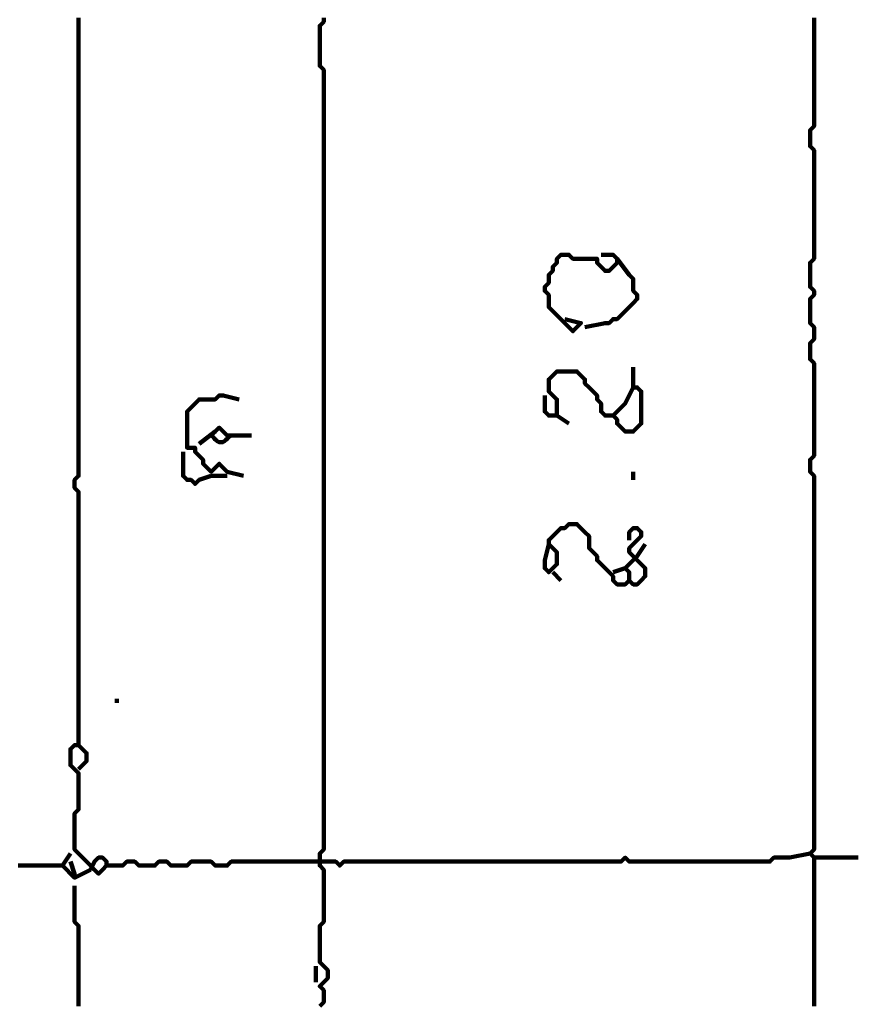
# Model space of a CAD drawing. Header units: metres. Extents: x 1704 to 4131, y 3282 to 4241.
# Tile 34 of 78: x 2251.1 to 2253.03, y 4215.52 to 4217.78. Entities that reach past the tile are written whole.
import ezdxf

# ---------------------------------------------------------------- set-up
doc = ezdxf.new("R2010")
doc.units = ezdxf.units.M
doc.layers.add('P', color=250, linetype='Continuous', lineweight=100)

msp = doc.modelspace()

# ---------------------------------------------------------------- linework, layer by layer
at = {"layer": 'P', "color": 0, "linetype": 'Continuous'}
for points in [[(2251.2395, 4217.7876), (2251.2395, 4217.7784), (2251.2395, 4217.7692), (2251.2395, 4217.76), (2251.2395, 4217.7507), (2251.2395, 4217.7415), (2251.2395, 4217.7323), (2251.2395, 4217.723), (2251.2395, 4217.7138), (2251.2395, 4217.7046), (2251.2395, 4217.6953), (2251.2395, 4217.6861), (2251.2395, 4217.6769), (2251.2395, 4217.6676), (2251.2395, 4217.6584), (2251.2395, 4217.6492), (2251.2395, 4217.64), (2251.2395, 4217.6307), (2251.2395, 4217.6215), (2251.2395, 4217.6123), (2251.2395, 4217.603), (2251.2395, 4217.5938), (2251.2395, 4217.5846), (2251.2395, 4217.5753), (2251.2395, 4217.5661), (2251.2395, 4217.5569), (2251.2395, 4217.5476), (2251.2395, 4217.5384), (2251.2395, 4217.5292), (2251.2395, 4217.52), (2251.2395, 4217.5107), (2251.2395, 4217.5015), (2251.2395, 4217.4923), (2251.2395, 4217.483), (2251.2395, 4217.4738), (2251.2395, 4217.4646), (2251.2395, 4217.4553), (2251.2395, 4217.4461), (2251.2395, 4217.4369), (2251.2395, 4217.4276), (2251.2395, 4217.4184), (2251.2395, 4217.4092), (2251.2395, 4217.4), (2251.2395, 4217.3907), (2251.2395, 4217.3815), (2251.2395, 4217.3723), (2251.2395, 4217.363), (2251.2395, 4217.3538), (2251.2395, 4217.3446), (2251.2395, 4217.3353), (2251.2395, 4217.3261), (2251.2395, 4217.3169), (2251.2395, 4217.3076), (2251.2395, 4217.2984), (2251.2395, 4217.2892), (2251.2395, 4217.28), (2251.2395, 4217.2707), (2251.2395, 4217.2615), (2251.2395, 4217.2523), (2251.2395, 4217.243), (2251.2395, 4217.2338), (2251.2395, 4217.2246), (2251.2395, 4217.2153), (2251.2395, 4217.2061), (2251.2395, 4217.1969), (2251.2395, 4217.1876), (2251.2395, 4217.1784), (2251.2395, 4217.1692), (2251.2395, 4217.16), (2251.2395, 4217.1507), (2251.2395, 4217.1415), (2251.2395, 4217.1323), (2251.2395, 4217.123), (2251.2395, 4217.1138), (2251.2395, 4217.1046), (2251.2395, 4217.0953), (2251.2395, 4217.0861), (2251.2395, 4217.0769), (2251.2395, 4217.0676), (2251.2395, 4217.0584), (2251.2395, 4217.0492), (2251.2395, 4217.04), (2251.2395, 4217.0307), (2251.2395, 4217.0215), (2251.2395, 4217.0123), (2251.2395, 4217.003), (2251.2395, 4216.9938), (2251.2395, 4216.9846), (2251.2395, 4216.9753), (2251.2395, 4216.9661), (2251.2395, 4216.9569), (2251.2395, 4216.9476), (2251.2395, 4216.9384), (2251.2395, 4216.9292), (2251.2395, 4216.92), (2251.2395, 4216.9107), (2251.2395, 4216.9015), (2251.2395, 4216.8923), (2251.2395, 4216.883), (2251.2395, 4216.8738), (2251.2395, 4216.8646), (2251.2395, 4216.8553), (2251.2395, 4216.8461), (2251.2395, 4216.8369), (2251.2395, 4216.8276), (2251.2395, 4216.8184), (2251.2395, 4216.8092), (2251.2395, 4216.8), (2251.2395, 4216.7907), (2251.2395, 4216.7815), (2251.2395, 4216.7723), (2251.2395, 4216.763), (2251.2395, 4216.7538), (2251.2395, 4216.7446), (2251.2395, 4216.7353), (2251.2303, 4216.7261), (2251.2303, 4216.7169), (2251.2303, 4216.7076), (2251.2395, 4216.6984), (2251.2395, 4216.6892), (2251.2395, 4216.68), (2251.2395, 4216.6707), (2251.2395, 4216.6615), (2251.2395, 4216.6523), (2251.2395, 4216.643), (2251.2395, 4216.6338), (2251.2395, 4216.6246), (2251.2395, 4216.6153), (2251.2395, 4216.6061), (2251.2395, 4216.5969), (2251.2395, 4216.5876), (2251.2395, 4216.5784), (2251.2395, 4216.5692), (2251.2395, 4216.56), (2251.2395, 4216.5507), (2251.2395, 4216.5415), (2251.2395, 4216.5323), (2251.2395, 4216.523), (2251.2395, 4216.5138), (2251.2395, 4216.5046), (2251.2395, 4216.4953), (2251.2395, 4216.4861), (2251.2395, 4216.4769), (2251.2395, 4216.4676), (2251.2395, 4216.4584), (2251.2395, 4216.4492), (2251.2395, 4216.44), (2251.2395, 4216.4307), (2251.2395, 4216.4215), (2251.2395, 4216.4123), (2251.2395, 4216.403), (2251.2395, 4216.3938), (2251.2395, 4216.3846), (2251.2395, 4216.3753), (2251.2395, 4216.3661), (2251.2395, 4216.3569), (2251.2395, 4216.3476), (2251.2395, 4216.3384), (2251.2395, 4216.3292), (2251.2395, 4216.32), (2251.2395, 4216.3107), (2251.2395, 4216.3015), (2251.2395, 4216.2923), (2251.2395, 4216.283), (2251.2395, 4216.2738), (2251.2395, 4216.2646), (2251.2395, 4216.2553), (2251.2395, 4216.2461), (2251.2395, 4216.2369), (2251.2395, 4216.2276), (2251.2395, 4216.2184), (2251.2395, 4216.2092), (2251.2395, 4216.2), (2251.2395, 4216.1907), (2251.2395, 4216.1815), (2251.2395, 4216.1723), (2251.2395, 4216.163), (2251.2395, 4216.1538), (2251.2395, 4216.1446), (2251.2395, 4216.1353), (2251.2395, 4216.1261), (2251.2395, 4216.1169), (2251.2303, 4216.1169), (2251.221, 4216.1076), (2251.221, 4216.0984), (2251.221, 4216.0892), (2251.221, 4216.08), (2251.221, 4216.0707), (2251.2303, 4216.0615), (2251.2395, 4216.0523), (2251.2395, 4216.043), (2251.2395, 4216.0338), (2251.2395, 4216.0246), (2251.2395, 4216.0153), (2251.2395, 4216.0061), (2251.2395, 4215.9969), (2251.2395, 4215.9876), (2251.2395, 4215.9784), (2251.2395, 4215.9692), (2251.2303, 4215.96), (2251.2303, 4215.9507), (2251.2303, 4215.9415), (2251.2303, 4215.9323), (2251.2303, 4215.923), (2251.2303, 4215.9138), (2251.2303, 4215.9046), (2251.2303, 4215.8953), (2251.2303, 4215.8861), (2251.2303, 4215.8769), (2251.2395, 4215.8676), (2251.2487, 4215.8584), (2251.258, 4215.8492), (2251.2672, 4215.84), (2251.2764, 4215.8307), (2251.2856, 4215.8215), (2251.2949, 4215.8307), (2251.3041, 4215.84), (2251.3041, 4215.8492), (2251.2949, 4215.8584), (2251.2856, 4215.8584), (2251.2764, 4215.8492), (2251.2672, 4215.8307)], [(2251.8026, 4217.7876), (2251.8026, 4217.7784), (2251.7933, 4217.7692), (2251.7933, 4217.76), (2251.7933, 4217.7507), (2251.7933, 4217.7415), (2251.7933, 4217.7323), (2251.7933, 4217.723), (2251.7933, 4217.7138), (2251.7933, 4217.7046), (2251.7933, 4217.6953), (2251.7933, 4217.6861), (2251.7933, 4217.6769), (2251.8026, 4217.6676), (2251.8026, 4217.6584), (2251.8026, 4217.6492), (2251.8026, 4217.64), (2251.8026, 4217.6307), (2251.8026, 4217.6215), (2251.8026, 4217.6123), (2251.8026, 4217.603), (2251.8026, 4217.5938), (2251.8026, 4217.5846), (2251.8026, 4217.5753), (2251.8026, 4217.5661), (2251.8026, 4217.5569), (2251.8026, 4217.5476), (2251.8026, 4217.5384), (2251.8026, 4217.5292), (2251.8026, 4217.52), (2251.8026, 4217.5107), (2251.8026, 4217.5015), (2251.8026, 4217.4923), (2251.8026, 4217.483), (2251.8026, 4217.4738), (2251.8026, 4217.4646), (2251.8026, 4217.4553), (2251.8026, 4217.4461), (2251.8026, 4217.4369), (2251.8026, 4217.4276), (2251.8026, 4217.4184), (2251.8026, 4217.4092), (2251.8026, 4217.4), (2251.8026, 4217.3907), (2251.8026, 4217.3815), (2251.8026, 4217.3723), (2251.8026, 4217.363), (2251.8026, 4217.3538), (2251.8026, 4217.3446), (2251.8026, 4217.3353), (2251.8026, 4217.3261), (2251.8026, 4217.3169), (2251.8026, 4217.3076), (2251.8026, 4217.2984), (2251.8026, 4217.2892), (2251.8026, 4217.28), (2251.8026, 4217.2707), (2251.8026, 4217.2615), (2251.8026, 4217.2523), (2251.8026, 4217.243), (2251.8026, 4217.2338), (2251.8026, 4217.2246), (2251.8026, 4217.2153), (2251.8026, 4217.2061), (2251.8026, 4217.1969), (2251.8026, 4217.1876), (2251.8026, 4217.1784), (2251.8026, 4217.1692), (2251.8026, 4217.16), (2251.8026, 4217.1507), (2251.8026, 4217.1415), (2251.8026, 4217.1323), (2251.8026, 4217.123), (2251.8026, 4217.1138), (2251.8026, 4217.1046), (2251.8026, 4217.0953), (2251.8026, 4217.0861), (2251.8026, 4217.0769), (2251.8026, 4217.0676), (2251.8026, 4217.0584), (2251.8026, 4217.0492), (2251.8026, 4217.04), (2251.8026, 4217.0307), (2251.8026, 4217.0215), (2251.8026, 4217.0123), (2251.8026, 4217.003), (2251.8026, 4216.9938), (2251.8026, 4216.9846), (2251.8026, 4216.9753), (2251.8026, 4216.9661), (2251.8026, 4216.9569), (2251.8026, 4216.9476), (2251.8026, 4216.9384), (2251.8026, 4216.9292), (2251.8026, 4216.92), (2251.8026, 4216.9107), (2251.8026, 4216.9015), (2251.8026, 4216.8923), (2251.8026, 4216.883), (2251.8026, 4216.8738), (2251.8026, 4216.8646), (2251.8026, 4216.8553), (2251.8026, 4216.8461), (2251.8026, 4216.8369), (2251.8026, 4216.8276), (2251.8026, 4216.8184), (2251.8026, 4216.8092), (2251.8026, 4216.8), (2251.8026, 4216.7907), (2251.8026, 4216.7815), (2251.8026, 4216.7723), (2251.8026, 4216.763), (2251.8026, 4216.7538), (2251.8026, 4216.7446), (2251.8026, 4216.7353), (2251.8026, 4216.7261), (2251.8026, 4216.7169), (2251.8026, 4216.7076), (2251.8026, 4216.6984), (2251.8026, 4216.6892), (2251.8026, 4216.68), (2251.8026, 4216.6707), (2251.8026, 4216.6615), (2251.8026, 4216.6523), (2251.8026, 4216.643), (2251.8026, 4216.6338), (2251.8026, 4216.6246), (2251.8026, 4216.6153), (2251.8026, 4216.6061), (2251.8026, 4216.5969), (2251.8026, 4216.5876), (2251.8026, 4216.5784), (2251.8026, 4216.5692), (2251.8026, 4216.56), (2251.8026, 4216.5507), (2251.8026, 4216.5415), (2251.8026, 4216.5323), (2251.8026, 4216.523), (2251.8026, 4216.5138), (2251.8026, 4216.5046), (2251.8026, 4216.4953), (2251.8026, 4216.4861), (2251.8026, 4216.4769), (2251.8026, 4216.4676), (2251.8026, 4216.4584), (2251.8026, 4216.4492), (2251.8026, 4216.44), (2251.8026, 4216.4307), (2251.8026, 4216.4215), (2251.8026, 4216.4123), (2251.8026, 4216.403), (2251.8026, 4216.3938), (2251.8026, 4216.3846), (2251.8026, 4216.3753), (2251.8026, 4216.3661), (2251.8026, 4216.3569), (2251.8026, 4216.3476), (2251.8026, 4216.3384), (2251.8026, 4216.3292), (2251.8026, 4216.32), (2251.8026, 4216.3107), (2251.8026, 4216.3015), (2251.8026, 4216.2923), (2251.8026, 4216.283), (2251.8026, 4216.2738), (2251.8026, 4216.2646), (2251.8026, 4216.2553), (2251.8026, 4216.2461), (2251.8026, 4216.2369), (2251.8026, 4216.2276), (2251.8026, 4216.2184), (2251.8026, 4216.2092), (2251.8026, 4216.2), (2251.8026, 4216.1907), (2251.8026, 4216.1815), (2251.8026, 4216.1723), (2251.8026, 4216.163), (2251.8026, 4216.1538), (2251.8026, 4216.1446), (2251.8026, 4216.1353), (2251.8026, 4216.1261), (2251.8026, 4216.1169), (2251.8026, 4216.1076), (2251.8026, 4216.0984), (2251.8026, 4216.0892), (2251.8026, 4216.08), (2251.8026, 4216.0707), (2251.8026, 4216.0615), (2251.8026, 4216.0523), (2251.8026, 4216.043), (2251.8026, 4216.0338), (2251.8026, 4216.0246), (2251.8026, 4216.0153), (2251.8026, 4216.0061), (2251.8026, 4215.9969), (2251.8026, 4215.9876), (2251.8026, 4215.9784), (2251.8026, 4215.9692), (2251.8026, 4215.96), (2251.8026, 4215.9507), (2251.8026, 4215.9415), (2251.8026, 4215.9323), (2251.8026, 4215.923), (2251.8026, 4215.9138), (2251.8026, 4215.9046), (2251.8026, 4215.8953), (2251.8026, 4215.8861), (2251.8026, 4215.8769), (2251.7933, 4215.8676), (2251.7933, 4215.8584), (2251.7933, 4215.8492), (2251.7933, 4215.84), (2251.8026, 4215.8307), (2251.8026, 4215.8215), (2251.8026, 4215.8123), (2251.8026, 4215.803), (2251.8026, 4215.7938), (2251.8026, 4215.7846), (2251.8026, 4215.7753), (2251.8026, 4215.7661), (2251.8026, 4215.7569), (2251.8026, 4215.7476), (2251.8026, 4215.7384), (2251.8026, 4215.7292), (2251.8026, 4215.72), (2251.8026, 4215.7107), (2251.7933, 4215.7015), (2251.7933, 4215.6923), (2251.7933, 4215.683), (2251.7933, 4215.6738), (2251.7933, 4215.6646), (2251.7933, 4215.6553), (2251.7933, 4215.6461), (2251.7933, 4215.6369), (2251.7933, 4215.6276), (2251.7933, 4215.6184), (2251.8026, 4215.6092), (2251.8118, 4215.6), (2251.8118, 4215.5907), (2251.8118, 4215.5815), (2251.8026, 4215.5723), (2251.7933, 4215.563), (2251.8026, 4215.5538), (2251.8026, 4215.5446), (2251.8026, 4215.5353), (2251.8026, 4215.5261), (2251.7933, 4215.5169)], [(2252.9287, 4217.7876), (2252.9287, 4217.7784), (2252.9287, 4217.7692), (2252.9287, 4217.76), (2252.9287, 4217.7507), (2252.9287, 4217.7415), (2252.9287, 4217.7323), (2252.9287, 4217.723), (2252.9287, 4217.7138), (2252.9287, 4217.7046), (2252.9287, 4217.6953), (2252.9287, 4217.6861), (2252.9287, 4217.6769), (2252.9287, 4217.6676), (2252.9287, 4217.6584), (2252.9287, 4217.6492), (2252.9287, 4217.64), (2252.9287, 4217.6307), (2252.9287, 4217.6215), (2252.9287, 4217.6123), (2252.9287, 4217.603), (2252.9287, 4217.5938), (2252.9287, 4217.5846), (2252.9287, 4217.5753), (2252.9287, 4217.5661), (2252.9287, 4217.5569), (2252.9287, 4217.5476), (2252.9287, 4217.5384), (2252.9195, 4217.5292), (2252.9195, 4217.52), (2252.9195, 4217.5107), (2252.9195, 4217.5015), (2252.9195, 4217.4923), (2252.9287, 4217.483), (2252.9287, 4217.4738), (2252.9287, 4217.4646), (2252.9287, 4217.4553), (2252.9287, 4217.4461), (2252.9287, 4217.4369), (2252.9287, 4217.4276), (2252.9287, 4217.4184), (2252.9287, 4217.4092), (2252.9287, 4217.4), (2252.9287, 4217.3907), (2252.9287, 4217.3815), (2252.9287, 4217.3723), (2252.9287, 4217.363), (2252.9287, 4217.3538), (2252.9287, 4217.3446), (2252.9287, 4217.3353), (2252.9287, 4217.3261), (2252.9287, 4217.3169), (2252.9287, 4217.3076), (2252.9287, 4217.2984), (2252.9287, 4217.2892), (2252.9287, 4217.28), (2252.9287, 4217.2707), (2252.9287, 4217.2615), (2252.9287, 4217.2523), (2252.9287, 4217.243), (2252.9287, 4217.2338), (2252.9195, 4217.2246), (2252.9195, 4217.2153), (2252.9195, 4217.2061), (2252.9195, 4217.1969), (2252.9195, 4217.1876), (2252.9195, 4217.1784), (2252.9195, 4217.1692), (2252.9287, 4217.16), (2252.9287, 4217.1507), (2252.9195, 4217.1415), (2252.9195, 4217.1323), (2252.9195, 4217.123), (2252.9195, 4217.1138), (2252.9195, 4217.1046), (2252.9195, 4217.0953), (2252.9195, 4217.0861), (2252.9287, 4217.0769), (2252.9287, 4217.0676), (2252.9287, 4217.0584), (2252.9287, 4217.0492), (2252.9195, 4217.04), (2252.9195, 4217.0307), (2252.9195, 4217.0215), (2252.9195, 4217.0123), (2252.9195, 4217.003), (2252.9287, 4216.9938), (2252.9287, 4216.9846), (2252.9287, 4216.9753), (2252.9287, 4216.9661), (2252.9287, 4216.9569), (2252.9287, 4216.9476), (2252.9287, 4216.9384), (2252.9287, 4216.9292), (2252.9287, 4216.92), (2252.9287, 4216.9107), (2252.9287, 4216.9015), (2252.9287, 4216.8923), (2252.9287, 4216.883), (2252.9287, 4216.8738), (2252.9287, 4216.8646), (2252.9287, 4216.8553), (2252.9287, 4216.8461), (2252.9287, 4216.8369), (2252.9287, 4216.8276), (2252.9287, 4216.8184), (2252.9287, 4216.8092), (2252.9287, 4216.8), (2252.9287, 4216.7907), (2252.9287, 4216.7815), (2252.9195, 4216.7723), (2252.9195, 4216.763), (2252.9195, 4216.7538), (2252.9195, 4216.7446), (2252.9287, 4216.7353), (2252.9287, 4216.7261), (2252.9287, 4216.7169), (2252.9287, 4216.7076), (2252.9287, 4216.6984), (2252.9287, 4216.6892), (2252.9287, 4216.68), (2252.9287, 4216.6707), (2252.9287, 4216.6615), (2252.9287, 4216.6523), (2252.9287, 4216.643), (2252.9287, 4216.6338), (2252.9287, 4216.6246), (2252.9287, 4216.6153), (2252.9287, 4216.6061), (2252.9287, 4216.5969), (2252.9287, 4216.5876), (2252.9287, 4216.5784), (2252.9287, 4216.5692), (2252.9287, 4216.56), (2252.9287, 4216.5507), (2252.9287, 4216.5415), (2252.9287, 4216.5323), (2252.9287, 4216.523), (2252.9287, 4216.5138), (2252.9287, 4216.5046), (2252.9287, 4216.4953), (2252.9287, 4216.4861), (2252.9287, 4216.4769), (2252.9287, 4216.4676), (2252.9287, 4216.4584), (2252.9287, 4216.4492), (2252.9287, 4216.44), (2252.9287, 4216.4307), (2252.9287, 4216.4215), (2252.9287, 4216.4123), (2252.9287, 4216.403), (2252.9287, 4216.3938), (2252.9287, 4216.3846), (2252.9287, 4216.3753), (2252.9287, 4216.3661), (2252.9287, 4216.3569), (2252.9287, 4216.3476), (2252.9287, 4216.3384), (2252.9287, 4216.3292), (2252.9287, 4216.32), (2252.9287, 4216.3107), (2252.9287, 4216.3015), (2252.9287, 4216.2923), (2252.9287, 4216.283), (2252.9287, 4216.2738), (2252.9287, 4216.2646), (2252.9287, 4216.2553), (2252.9287, 4216.2461), (2252.9287, 4216.2369), (2252.9287, 4216.2276), (2252.9287, 4216.2184), (2252.9287, 4216.2092), (2252.9287, 4216.2), (2252.9287, 4216.1907), (2252.9287, 4216.1815), (2252.9287, 4216.1723), (2252.9287, 4216.163), (2252.9287, 4216.1538), (2252.9287, 4216.1446), (2252.9287, 4216.1353), (2252.9287, 4216.1261), (2252.9287, 4216.1169), (2252.9287, 4216.1076), (2252.9287, 4216.0984), (2252.9287, 4216.0892), (2252.9287, 4216.08), (2252.9287, 4216.0707), (2252.9287, 4216.0615), (2252.9287, 4216.0523), (2252.9287, 4216.043), (2252.9287, 4216.0338), (2252.9287, 4216.0246), (2252.9287, 4216.0153), (2252.9287, 4216.0061), (2252.9287, 4215.9969), (2252.9287, 4215.9876), (2252.9287, 4215.9784), (2252.9287, 4215.9692), (2252.9287, 4215.96), (2252.9287, 4215.9507), (2252.9287, 4215.9415), (2252.9287, 4215.9323), (2252.9287, 4215.923), (2252.9287, 4215.9138), (2252.9287, 4215.9046), (2252.9287, 4215.8953), (2252.9287, 4215.8861), (2252.9287, 4215.8769), (2252.9195, 4215.8676), (2252.9287, 4215.8584), (2252.938, 4215.8584), (2252.9472, 4215.8584), (2252.9564, 4215.8584), (2252.9656, 4215.8584), (2252.9749, 4215.8584), (2252.9841, 4215.8584), (2252.9933, 4215.8584), (2253.0026, 4215.8584), (2253.0118, 4215.8584), (2253.021, 4215.8584), (2253.0303, 4215.8584)], [(2252.3564, 4217.0953), (2252.3933, 4217.0861), (2252.3841, 4217.0769), (2252.3749, 4217.0676), (2252.3656, 4217.0769), (2252.3564, 4217.0861), (2252.3472, 4217.0953), (2252.338, 4217.1046), (2252.3287, 4217.1138), (2252.3195, 4217.123), (2252.3195, 4217.1323), (2252.3195, 4217.1415), (2252.3195, 4217.1507), (2252.3103, 4217.16), (2252.3103, 4217.1692), (2252.3195, 4217.1784), (2252.3195, 4217.1876), (2252.3195, 4217.1969), (2252.3287, 4217.2061), (2252.3287, 4217.2153), (2252.338, 4217.2246), (2252.338, 4217.2338), (2252.3472, 4217.243), (2252.3564, 4217.243), (2252.3656, 4217.243), (2252.3749, 4217.2338), (2252.3841, 4217.2338), (2252.3933, 4217.2338), (2252.4026, 4217.2338), (2252.4118, 4217.2338), (2252.421, 4217.2338), (2252.4303, 4217.2338), (2252.4303, 4217.2246), (2252.4395, 4217.2153), (2252.4487, 4217.2061), (2252.458, 4217.2061), (2252.4672, 4217.2153), (2252.4764, 4217.2246), (2252.4764, 4217.2338), (2252.4672, 4217.243), (2252.4395, 4217.243)], [(2252.4764, 4217.2338), (2252.5041, 4217.1969), (2252.5133, 4217.1876), (2252.5133, 4217.1784), (2252.5133, 4217.1692), (2252.5133, 4217.16), (2252.5226, 4217.1507), (2252.5226, 4217.1415), (2252.5133, 4217.1323), (2252.5041, 4217.123), (2252.4949, 4217.1138), (2252.4856, 4217.1046), (2252.4764, 4217.0953), (2252.4672, 4217.0953), (2252.458, 4217.0861), (2252.4487, 4217.0861), (2252.4026, 4217.0769)], [(2252.5133, 4216.9846), (2252.5133, 4216.9476), (2252.5133, 4216.9384), (2252.5226, 4216.9384), (2252.5318, 4216.9292), (2252.5318, 4216.92), (2252.5318, 4216.9107), (2252.5318, 4216.9015), (2252.5318, 4216.8923), (2252.5318, 4216.883), (2252.5318, 4216.8738), (2252.5318, 4216.8646), (2252.5318, 4216.8553), (2252.5226, 4216.8461), (2252.5133, 4216.8369), (2252.5041, 4216.8369), (2252.4949, 4216.8369), (2252.4856, 4216.8461), (2252.4764, 4216.8553), (2252.4764, 4216.8646), (2252.4672, 4216.8738), (2252.4764, 4216.883), (2252.4856, 4216.8923), (2252.4949, 4216.9015), (2252.5133, 4216.9384)], [(2252.3103, 4216.92), (2252.3103, 4216.883), (2252.3195, 4216.8738), (2252.3287, 4216.8738), (2252.338, 4216.8738), (2252.338, 4216.883), (2252.338, 4216.8923), (2252.338, 4216.9015), (2252.338, 4216.9107), (2252.3287, 4216.92), (2252.3195, 4216.9292), (2252.3195, 4216.9384), (2252.3195, 4216.9476), (2252.3195, 4216.9569), (2252.3287, 4216.9661), (2252.338, 4216.9753), (2252.3472, 4216.9753), (2252.3564, 4216.9753), (2252.3656, 4216.9753), (2252.3749, 4216.9753), (2252.3841, 4216.9753), (2252.3933, 4216.9661), (2252.4026, 4216.9569), (2252.4026, 4216.9476), (2252.4118, 4216.9384), (2252.421, 4216.9292), (2252.4303, 4216.92), (2252.4303, 4216.9107), (2252.4395, 4216.9015), (2252.4395, 4216.8923), (2252.4395, 4216.883), (2252.4487, 4216.8738), (2252.4672, 4216.8738)], [(2251.618, 4216.7353), (2251.581, 4216.7446), (2251.5718, 4216.7538), (2251.5626, 4216.763), (2251.5533, 4216.7538), (2251.5441, 4216.7446), (2251.5349, 4216.7538), (2251.5256, 4216.763), (2251.5256, 4216.7723), (2251.5164, 4216.7815), (2251.5072, 4216.7907), (2251.5072, 4216.8), (2251.498, 4216.8), (2251.4887, 4216.8), (2251.4887, 4216.8092), (2251.4887, 4216.8184), (2251.4887, 4216.8276), (2251.4887, 4216.8369), (2251.4887, 4216.8461), (2251.4887, 4216.8553), (2251.4887, 4216.8646), (2251.4887, 4216.8738), (2251.4887, 4216.883), (2251.498, 4216.8923), (2251.5072, 4216.9015), (2251.5164, 4216.9107), (2251.5256, 4216.9107), (2251.5349, 4216.9107), (2251.5441, 4216.9107), (2251.5533, 4216.9107), (2251.5626, 4216.92), (2251.5718, 4216.92), (2251.6087, 4216.9107)], [(2252.338, 4216.8738), (2252.3656, 4216.8553)], [(2251.5164, 4216.8092), (2251.5533, 4216.8369), (2251.5626, 4216.8461), (2251.5718, 4216.8369), (2251.581, 4216.8276), (2251.5903, 4216.8276), (2251.5995, 4216.8276), (2251.6087, 4216.8276), (2251.6364, 4216.8276)], [(2251.5441, 4216.8276), (2251.5487, 4216.8246), (2251.5518, 4216.82), (2251.5549, 4216.8184), (2251.558, 4216.8153), (2251.5626, 4216.8123), (2251.5672, 4216.8123), (2251.5703, 4216.8123), (2251.5749, 4216.8153), (2251.578, 4216.8184), (2251.581, 4216.82), (2251.5856, 4216.8246), (2251.5903, 4216.8276)], [(2251.4795, 4216.7907), (2251.4795, 4216.7538), (2251.4795, 4216.7446), (2251.4795, 4216.7353), (2251.4887, 4216.7261), (2251.498, 4216.7261), (2251.5072, 4216.7169), (2251.5164, 4216.7261), (2251.5441, 4216.7353)], [(2251.5441, 4216.7353), (2251.581, 4216.7353)], [(2252.5133, 4216.7446), (2252.5133, 4216.7261)], [(2252.3195, 4216.5784), (2252.3103, 4216.5415), (2252.3103, 4216.5323), (2252.3103, 4216.523), (2252.3195, 4216.5138), (2252.3287, 4216.523), (2252.338, 4216.5323), (2252.338, 4216.5415), (2252.338, 4216.5507), (2252.338, 4216.56), (2252.3287, 4216.5692), (2252.3195, 4216.5784), (2252.3195, 4216.5876), (2252.3287, 4216.5969), (2252.338, 4216.6061), (2252.3472, 4216.6153), (2252.3564, 4216.6153), (2252.3656, 4216.6246), (2252.3749, 4216.6246), (2252.3841, 4216.6246), (2252.3933, 4216.6153), (2252.4026, 4216.6061), (2252.4118, 4216.5969), (2252.4118, 4216.5876), (2252.4118, 4216.5784), (2252.4118, 4216.5692), (2252.421, 4216.56), (2252.4303, 4216.5507), (2252.4303, 4216.5415), (2252.4395, 4216.5323), (2252.4487, 4216.523), (2252.458, 4216.5138), (2252.4672, 4216.5046), (2252.4672, 4216.4953), (2252.4764, 4216.4861), (2252.4856, 4216.4861), (2252.4949, 4216.4861), (2252.5041, 4216.4953), (2252.5133, 4216.4861), (2252.5226, 4216.4861), (2252.5318, 4216.4953), (2252.541, 4216.5046), (2252.541, 4216.5138), (2252.541, 4216.523), (2252.5318, 4216.5323), (2252.5226, 4216.5415), (2252.5133, 4216.5507), (2252.5041, 4216.56), (2252.5041, 4216.5692), (2252.5133, 4216.5784), (2252.5226, 4216.5876), (2252.5318, 4216.5969), (2252.5318, 4216.6061), (2252.5226, 4216.6153), (2252.5133, 4216.6153), (2252.5041, 4216.6061), (2252.5041, 4216.5876)], [(2252.541, 4216.5784), (2252.5226, 4216.5507), (2252.5133, 4216.5415), (2252.5041, 4216.5323), (2252.4949, 4216.523), (2252.5041, 4216.5138), (2252.5041, 4216.4953)], [(2252.3287, 4216.5138), (2252.3472, 4216.4953)], [(2252.4672, 4216.5138), (2252.4949, 4216.523)], [(2251.3226, 4216.2184), (2251.3318, 4216.2184)], [(2251.2395, 4216.1169), (2251.258, 4216.0984), (2251.258, 4216.0892), (2251.258, 4216.08), (2251.2395, 4216.0615)], [(2251.101, 4215.84), (2251.1103, 4215.84), (2251.1195, 4215.84), (2251.1287, 4215.84), (2251.138, 4215.84), (2251.1472, 4215.84), (2251.1564, 4215.84), (2251.1656, 4215.84), (2251.1749, 4215.84), (2251.1841, 4215.84), (2251.1933, 4215.84), (2251.2026, 4215.84), (2251.221, 4215.8676)], [(2251.221, 4215.8492), (2251.2303, 4215.8215), (2251.2303, 4215.8123), (2251.2672, 4215.8307)], [(2251.3041, 4215.84), (2251.341, 4215.84), (2251.3503, 4215.8492), (2251.3595, 4215.8492), (2251.3687, 4215.8492), (2251.378, 4215.84), (2251.3872, 4215.84), (2251.3964, 4215.84), (2251.4056, 4215.84), (2251.4149, 4215.84), (2251.4241, 4215.8492), (2251.4333, 4215.8492), (2251.4426, 4215.8492), (2251.4518, 4215.84), (2251.461, 4215.84), (2251.4703, 4215.84), (2251.4795, 4215.84), (2251.4887, 4215.84), (2251.498, 4215.8492), (2251.5072, 4215.8492), (2251.5164, 4215.8492), (2251.5256, 4215.8492), (2251.5349, 4215.8492), (2251.5441, 4215.8492), (2251.5533, 4215.84), (2251.5626, 4215.84), (2251.5718, 4215.84), (2251.581, 4215.84), (2251.5903, 4215.8492), (2251.5995, 4215.8492), (2251.6087, 4215.8492), (2251.618, 4215.8492), (2251.6272, 4215.8492), (2251.6364, 4215.8492), (2251.6456, 4215.8492), (2251.6549, 4215.8492), (2251.6641, 4215.8492), (2251.6733, 4215.8492), (2251.6826, 4215.8492), (2251.6918, 4215.8492), (2251.701, 4215.8492), (2251.7103, 4215.8492), (2251.7195, 4215.8492), (2251.7287, 4215.8492), (2251.738, 4215.8492), (2251.7472, 4215.8492), (2251.7564, 4215.8492), (2251.7656, 4215.8492), (2251.7749, 4215.8492), (2251.7841, 4215.8492), (2251.7933, 4215.8492), (2251.8026, 4215.8492), (2251.8118, 4215.8492), (2251.821, 4215.8492), (2251.8303, 4215.8492), (2251.8395, 4215.84), (2251.8487, 4215.8492), (2251.858, 4215.8492), (2251.8672, 4215.8492), (2251.8764, 4215.8492), (2251.8856, 4215.8492), (2251.8949, 4215.8492), (2251.9041, 4215.8492), (2251.9133, 4215.8492), (2251.9226, 4215.8492), (2251.9318, 4215.8492), (2251.941, 4215.8492), (2251.9503, 4215.8492), (2251.9595, 4215.8492), (2251.9687, 4215.8492), (2251.978, 4215.8492), (2251.9872, 4215.8492), (2251.9964, 4215.8492), (2252.0056, 4215.8492), (2252.0149, 4215.8492), (2252.0241, 4215.8492), (2252.0333, 4215.8492), (2252.0426, 4215.8492), (2252.0518, 4215.8492), (2252.061, 4215.8492), (2252.0703, 4215.8492), (2252.0795, 4215.8492), (2252.0887, 4215.8492), (2252.098, 4215.8492), (2252.1072, 4215.8492), (2252.1164, 4215.8492), (2252.1256, 4215.8492), (2252.1349, 4215.8492), (2252.1441, 4215.8492), (2252.1533, 4215.8492), (2252.1626, 4215.8492), (2252.1718, 4215.8492), (2252.181, 4215.8492), (2252.1903, 4215.8492), (2252.1995, 4215.8492), (2252.2087, 4215.8492), (2252.218, 4215.8492), (2252.2272, 4215.8492), (2252.2364, 4215.8492), (2252.2456, 4215.8492), (2252.2549, 4215.8492), (2252.2641, 4215.8492), (2252.2733, 4215.8492), (2252.2826, 4215.8492), (2252.2918, 4215.8492), (2252.301, 4215.8492), (2252.3103, 4215.8492), (2252.3195, 4215.8492), (2252.3287, 4215.8492), (2252.338, 4215.8492), (2252.3472, 4215.8492), (2252.3564, 4215.8492), (2252.3656, 4215.8492), (2252.3749, 4215.8492), (2252.3841, 4215.8492), (2252.3933, 4215.8492), (2252.4026, 4215.8492), (2252.4118, 4215.8492), (2252.421, 4215.8492), (2252.4303, 4215.8492), (2252.4395, 4215.8492), (2252.4487, 4215.8492), (2252.458, 4215.8492), (2252.4672, 4215.8492), (2252.4764, 4215.8492), (2252.4856, 4215.8492), (2252.4949, 4215.8584), (2252.5041, 4215.8492), (2252.5133, 4215.8492), (2252.5226, 4215.8492), (2252.5318, 4215.8492), (2252.541, 4215.8492), (2252.5503, 4215.8492), (2252.5595, 4215.8492), (2252.5687, 4215.8492), (2252.578, 4215.8492), (2252.5872, 4215.8492), (2252.5964, 4215.8492), (2252.6056, 4215.8492), (2252.6149, 4215.8492), (2252.6241, 4215.8492), (2252.6333, 4215.8492), (2252.6426, 4215.8492), (2252.6518, 4215.8492), (2252.661, 4215.8492), (2252.6703, 4215.8492), (2252.6795, 4215.8492), (2252.6887, 4215.8492), (2252.698, 4215.8492), (2252.7072, 4215.8492), (2252.7164, 4215.8492), (2252.7256, 4215.8492), (2252.7349, 4215.8492), (2252.7441, 4215.8492), (2252.7533, 4215.8492), (2252.7626, 4215.8492), (2252.7718, 4215.8492), (2252.781, 4215.8492), (2252.7903, 4215.8492), (2252.7995, 4215.8492), (2252.8087, 4215.8492), (2252.818, 4215.8492), (2252.8272, 4215.8492), (2252.8364, 4215.8584), (2252.8456, 4215.8584), (2252.8549, 4215.8584), (2252.8641, 4215.8584), (2252.8733, 4215.8584), (2252.9195, 4215.8676)], [(2252.9287, 4215.8584), (2252.9287, 4215.8215), (2252.9287, 4215.8123), (2252.9287, 4215.803), (2252.9287, 4215.7938), (2252.9287, 4215.7846), (2252.9287, 4215.7753), (2252.9287, 4215.7661), (2252.9287, 4215.7569), (2252.9287, 4215.7476), (2252.9287, 4215.7384), (2252.9287, 4215.7292), (2252.9287, 4215.72), (2252.9287, 4215.7107), (2252.9287, 4215.7015), (2252.9287, 4215.6923), (2252.9287, 4215.683), (2252.9287, 4215.6738), (2252.9287, 4215.6646), (2252.9287, 4215.6553), (2252.9287, 4215.6461), (2252.9287, 4215.6369), (2252.9287, 4215.6276), (2252.9287, 4215.6184), (2252.9287, 4215.6092), (2252.9287, 4215.6), (2252.9287, 4215.5907), (2252.9287, 4215.5815), (2252.9287, 4215.5723), (2252.9287, 4215.563), (2252.9287, 4215.5538), (2252.9287, 4215.5446), (2252.9287, 4215.5353), (2252.9287, 4215.5261), (2252.9287, 4215.5169)], [(2251.2026, 4215.84), (2251.2303, 4215.8123)], [(2251.2303, 4215.7938), (2251.2303, 4215.7569), (2251.2303, 4215.7476), (2251.2303, 4215.7384), (2251.2303, 4215.7292), (2251.2303, 4215.72), (2251.2303, 4215.7107), (2251.2395, 4215.7015), (2251.2395, 4215.6923), (2251.2395, 4215.683), (2251.2395, 4215.6738), (2251.2395, 4215.6646), (2251.2395, 4215.6553), (2251.2395, 4215.6461), (2251.2395, 4215.6369), (2251.2395, 4215.6276), (2251.2395, 4215.6184), (2251.2395, 4215.6092), (2251.2395, 4215.6), (2251.2395, 4215.5907), (2251.2395, 4215.5815), (2251.2395, 4215.5723), (2251.2395, 4215.563), (2251.2395, 4215.5538), (2251.2395, 4215.5446), (2251.2395, 4215.5353), (2251.2395, 4215.5261), (2251.2395, 4215.5169)], [(2251.7841, 4215.6092), (2251.7841, 4215.5723)]]:
    msp.add_lwpolyline(points, dxfattribs=at)

doc.saveas('drawing.dxf')
